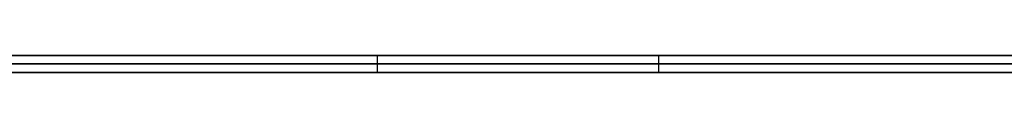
# Model space of a CAD drawing. Extents: x -3.09 to 3.09, y -0.36 to 1.94.
# Tile 133 of 168: x -0.306835 to -0.283808, y 1.8416 to 1.842. Entities that reach past the tile are written whole.
import ezdxf

# ---------------------------------------------------------------- set-up
doc = ezdxf.new("R2010")
doc.units = 0
doc.layers.get('0').update_dxf_attribs({"linetype": 'CONTINUOUS'})

# ---------------------------------------------------------------- blocks, each defined once
blk = doc.blocks.new('*U1')
at = {"extrusion": (0, 1, 0)}
for p, q in [((-3.01875, 1.842, 0.83), (3.01875, 1.842, 0.83)), ((3.01875, 1.842, -0.83), (-3.01875, 1.842, -0.83)), ((-2.92375, 1.842, -0.815), (2.92375, 1.842, -0.815)), ((2.92375, 1.842, 0.815), (-2.92375, 1.842, 0.815)), ((2.92375, 1.842, -0.7525), (-2.92375, 1.842, -0.7525)), ((-2.92375, 1.842, 0.7525), (2.92375, 1.842, 0.7525)), ((-2.45875, 1.842, -0.25), (-0.01875, 1.842, -0.25)), ((-0.01875, 1.842, 0.25), (-2.45875, 1.842, 0.25)), ((-0.298478, 1.842, -0.484704), (-0.33568, 1.842, -0.484704)), ((-2.45875, 1.8418, 0.25), (-0.01875, 1.8418, 0.25)), ((-0.01875, 1.8418, -0.25), (-2.45875, 1.8418, -0.25)), ((2.92375, 1.8416, -0.815), (-2.92375, 1.8416, -0.815)), ((-2.92375, 1.8416, 0.815), (2.92375, 1.8416, 0.815)), ((2.92375, 1.8416, -0.7525), (-2.92375, 1.8416, -0.7525)), ((-2.92375, 1.8416, 0.7525), (2.92375, 1.8416, 0.7525)), ((-0.33568, 1.8416, -0.484704), (-0.298478, 1.8416, -0.484704))]:
    blk.add_line(p, q, dxfattribs=at)
at = {"extrusion": (0, 0, -1)}
for p, q in [((-3.01875, 1.842, 0.83), (3.01875, 1.842, 0.83)), ((2.92375, 1.842, -0.7525), (-2.92375, 1.842, -0.7525)), ((2.92375, 1.842, 0.815), (-2.92375, 1.842, 0.815)), ((-0.01875, 1.842, 0.25), (-2.45875, 1.842, 0.25)), ((-0.298478, 1.842, -0.484704), (-0.33568, 1.842, -0.484704)), ((-0.298478, 1.842, -0.484704), (-0.298478, 1.8416, -0.484704)), ((-2.45875, 1.8418, 0.25), (-0.01875, 1.8418, 0.25)), ((2.92375, 1.8416, -0.7525), (-2.92375, 1.8416, -0.7525)), ((-2.92375, 1.8416, 0.815), (2.92375, 1.8416, 0.815)), ((-0.33568, 1.8416, -0.484704), (-0.298478, 1.8416, -0.484704))]:
    blk.add_line(p, q, dxfattribs=at)
for p, q in [((3.01875, 1.842, -0.83), (-3.01875, 1.842, -0.83)), ((-2.92375, 1.842, 0.7525), (2.92375, 1.842, 0.7525)), ((-2.92375, 1.842, -0.815), (2.92375, 1.842, -0.815)), ((-2.45875, 1.842, -0.25), (-0.01875, 1.842, -0.25)), ((-0.298478, 1.842, -0.484704), (-0.298478, 1.8416, -0.484704)), ((-0.291895, 1.842, -0.407544), (-0.291895, 1.8416, -0.407544)), ((-0.291895, 1.842, -0.407544), (-0.291895, 1.8416, -0.407544)), ((-0.01875, 1.8418, -0.25), (-2.45875, 1.8418, -0.25)), ((-2.92375, 1.8416, 0.7525), (2.92375, 1.8416, 0.7525)), ((2.92375, 1.8416, -0.815), (-2.92375, 1.8416, -0.815))]:
    blk.add_line(p, q)
for points in [[(-0.306968, 1.842, -0.515701), (-0.306714, 1.842, -0.515277), (-0.306464, 1.842, -0.514849), (-0.306217, 1.842, -0.514419), (-0.305975, 1.842, -0.513986), (-0.305736, 1.842, -0.51355), (-0.305501, 1.842, -0.513112), (-0.30527, 1.842, -0.512671), (-0.305043, 1.842, -0.512227), (-0.30482, 1.842, -0.51178), (-0.3046, 1.842, -0.51133), (-0.304384, 1.842, -0.510878), (-0.304173, 1.842, -0.510423), (-0.303965, 1.842, -0.509965), (-0.30376, 1.842, -0.509504), (-0.30356, 1.842, -0.50904), (-0.303363, 1.842, -0.508574), (-0.303171, 1.842, -0.508105), (-0.302982, 1.842, -0.507633), (-0.302797, 1.842, -0.507158), (-0.302615, 1.842, -0.506681), (-0.302438, 1.842, -0.5062), (-0.302264, 1.842, -0.505717), (-0.302094, 1.842, -0.505231), (-0.301928, 1.842, -0.504743), (-0.301766, 1.842, -0.504251), (-0.301608, 1.842, -0.503757), (-0.301453, 1.842, -0.50326), (-0.301303, 1.842, -0.50276), (-0.301156, 1.842, -0.502258), (-0.301013, 1.842, -0.501752), (-0.300874, 1.842, -0.501244), (-0.300738, 1.842, -0.500733), (-0.300607, 1.842, -0.500219), (-0.300479, 1.842, -0.499703), (-0.300355, 1.842, -0.499184), (-0.300235, 1.842, -0.498662), (-0.300119, 1.842, -0.498137), (-0.300007, 1.842, -0.497609), (-0.299898, 1.842, -0.497079), (-0.299793, 1.842, -0.496545), (-0.299693, 1.842, -0.496009), (-0.299595, 1.842, -0.495471), (-0.299502, 1.842, -0.494929), (-0.299413, 1.842, -0.494385), (-0.299327, 1.842, -0.493837), (-0.299245, 1.842, -0.493287), (-0.299168, 1.842, -0.492735), (-0.299093, 1.842, -0.492179), (-0.299023, 1.842, -0.491621), (-0.298957, 1.842, -0.49106), (-0.298894, 1.842, -0.490496), (-0.298835, 1.842, -0.489929), (-0.29878, 1.842, -0.48936), (-0.298729, 1.842, -0.488788), (-0.298682, 1.842, -0.488213), (-0.298638, 1.842, -0.487635), (-0.298599, 1.842, -0.487054), (-0.298563, 1.842, -0.486471), (-0.298531, 1.842, -0.485885), (-0.298503, 1.842, -0.485296), (-0.298478, 1.842, -0.484704)], [(-0.306968, 1.842, -0.515701), (-0.306714, 1.842, -0.515277), (-0.306464, 1.842, -0.514849), (-0.306217, 1.842, -0.514419), (-0.305975, 1.842, -0.513986), (-0.305736, 1.842, -0.51355), (-0.305501, 1.842, -0.513112), (-0.30527, 1.842, -0.512671), (-0.305043, 1.842, -0.512227), (-0.30482, 1.842, -0.51178), (-0.3046, 1.842, -0.51133), (-0.304384, 1.842, -0.510878), (-0.304173, 1.842, -0.510423), (-0.303965, 1.842, -0.509965), (-0.30376, 1.842, -0.509504), (-0.30356, 1.842, -0.50904), (-0.303363, 1.842, -0.508574), (-0.303171, 1.842, -0.508105), (-0.302982, 1.842, -0.507633), (-0.302797, 1.842, -0.507158), (-0.302615, 1.842, -0.506681), (-0.302438, 1.842, -0.5062), (-0.302264, 1.842, -0.505717), (-0.302094, 1.842, -0.505231), (-0.301928, 1.842, -0.504743), (-0.301766, 1.842, -0.504251), (-0.301608, 1.842, -0.503757), (-0.301453, 1.842, -0.50326), (-0.301303, 1.842, -0.50276), (-0.301156, 1.842, -0.502258), (-0.301013, 1.842, -0.501752), (-0.300874, 1.842, -0.501244), (-0.300738, 1.842, -0.500733), (-0.300607, 1.842, -0.500219), (-0.300479, 1.842, -0.499703), (-0.300355, 1.842, -0.499184), (-0.300235, 1.842, -0.498662), (-0.300119, 1.842, -0.498137), (-0.300007, 1.842, -0.497609), (-0.299898, 1.842, -0.497079), (-0.299793, 1.842, -0.496545), (-0.299693, 1.842, -0.496009), (-0.299595, 1.842, -0.495471), (-0.299502, 1.842, -0.494929), (-0.299413, 1.842, -0.494385), (-0.299327, 1.842, -0.493837), (-0.299245, 1.842, -0.493287), (-0.299168, 1.842, -0.492735), (-0.299093, 1.842, -0.492179), (-0.299023, 1.842, -0.491621), (-0.298957, 1.842, -0.49106), (-0.298894, 1.842, -0.490496), (-0.298835, 1.842, -0.489929), (-0.29878, 1.842, -0.48936), (-0.298729, 1.842, -0.488788), (-0.298682, 1.842, -0.488213), (-0.298638, 1.842, -0.487635), (-0.298599, 1.842, -0.487054), (-0.298563, 1.842, -0.486471), (-0.298531, 1.842, -0.485885), (-0.298503, 1.842, -0.485296), (-0.298478, 1.842, -0.484704)], [(-0.291895, 1.842, -0.407544), (-0.291897, 1.842, -0.40693), (-0.291904, 1.842, -0.406319), (-0.291915, 1.842, -0.405711), (-0.29193, 1.842, -0.405105), (-0.291949, 1.842, -0.404503), (-0.291973, 1.842, -0.403903), (-0.292001, 1.842, -0.403306), (-0.292034, 1.842, -0.402712), (-0.292071, 1.842, -0.402122), (-0.292112, 1.842, -0.401534), (-0.292157, 1.842, -0.400948), (-0.292207, 1.842, -0.400366), (-0.292261, 1.842, -0.399787), (-0.29232, 1.842, -0.399211), (-0.292382, 1.842, -0.398637), (-0.29245, 1.842, -0.398067), (-0.292521, 1.842, -0.397499), (-0.292597, 1.842, -0.396934), (-0.292677, 1.842, -0.396372), (-0.292761, 1.842, -0.395813), (-0.29285, 1.842, -0.395257), (-0.292943, 1.842, -0.394704), (-0.293041, 1.842, -0.394154), (-0.293142, 1.842, -0.393607), (-0.293249, 1.842, -0.393062), (-0.293359, 1.842, -0.392521), (-0.293474, 1.842, -0.391982), (-0.293593, 1.842, -0.391446), (-0.293716, 1.842, -0.390913), (-0.293844, 1.842, -0.390384), (-0.293976, 1.842, -0.389856), (-0.294113, 1.842, -0.389332), (-0.294253, 1.842, -0.388811), (-0.294398, 1.842, -0.388293), (-0.294548, 1.842, -0.387777), (-0.294702, 1.842, -0.387265), (-0.29486, 1.842, -0.386755), (-0.295022, 1.842, -0.386249), (-0.295189, 1.842, -0.385745), (-0.29536, 1.842, -0.385244), (-0.295535, 1.842, -0.384746), (-0.295715, 1.842, -0.384251), (-0.295899, 1.842, -0.383759), (-0.296087, 1.842, -0.38327), (-0.29628, 1.842, -0.382783), (-0.296477, 1.842, -0.3823), (-0.296679, 1.842, -0.381819), (-0.296884, 1.842, -0.381342), (-0.297094, 1.842, -0.380867), (-0.297309, 1.842, -0.380395), (-0.297527, 1.842, -0.379926), (-0.29775, 1.842, -0.37946), (-0.297978, 1.842, -0.378997), (-0.29821, 1.842, -0.378537), (-0.298446, 1.842, -0.378079), (-0.298686, 1.842, -0.377625), (-0.298931, 1.842, -0.377174), (-0.29918, 1.842, -0.376725), (-0.299433, 1.842, -0.376279), (-0.299691, 1.842, -0.375836), (-0.299953, 1.842, -0.375397), (-0.300219, 1.842, -0.37496), (-0.30049, 1.842, -0.374525), (-0.300765, 1.842, -0.374094), (-0.301044, 1.842, -0.373666), (-0.301328, 1.842, -0.373241), (-0.301616, 1.842, -0.372818), (-0.301908, 1.842, -0.372399), (-0.302205, 1.842, -0.371982), (-0.302506, 1.842, -0.371568), (-0.302811, 1.842, -0.371157), (-0.303121, 1.842, -0.370749), (-0.303435, 1.842, -0.370344), (-0.303753, 1.842, -0.369942), (-0.304076, 1.842, -0.369543), (-0.304403, 1.842, -0.369147), (-0.304734, 1.842, -0.368753), (-0.30507, 1.842, -0.368363), (-0.30541, 1.842, -0.367975), (-0.305754, 1.842, -0.36759), (-0.306103, 1.842, -0.367209), (-0.306455, 1.842, -0.36683), (-0.306813, 1.842, -0.366454), (-0.307174, 1.842, -0.366081)], [(-0.291895, 1.842, -0.407544), (-0.291897, 1.842, -0.40693), (-0.291904, 1.842, -0.406319), (-0.291915, 1.842, -0.405711), (-0.29193, 1.842, -0.405105), (-0.291949, 1.842, -0.404503), (-0.291973, 1.842, -0.403903), (-0.292001, 1.842, -0.403306), (-0.292034, 1.842, -0.402712), (-0.292071, 1.842, -0.402122), (-0.292112, 1.842, -0.401534), (-0.292157, 1.842, -0.400948), (-0.292207, 1.842, -0.400366), (-0.292261, 1.842, -0.399787), (-0.29232, 1.842, -0.399211), (-0.292382, 1.842, -0.398637), (-0.29245, 1.842, -0.398067), (-0.292521, 1.842, -0.397499), (-0.292597, 1.842, -0.396934), (-0.292677, 1.842, -0.396372), (-0.292761, 1.842, -0.395813), (-0.29285, 1.842, -0.395257), (-0.292943, 1.842, -0.394704), (-0.293041, 1.842, -0.394154), (-0.293142, 1.842, -0.393607), (-0.293249, 1.842, -0.393062), (-0.293359, 1.842, -0.392521), (-0.293474, 1.842, -0.391982), (-0.293593, 1.842, -0.391446), (-0.293716, 1.842, -0.390913), (-0.293844, 1.842, -0.390384), (-0.293976, 1.842, -0.389856), (-0.294113, 1.842, -0.389332), (-0.294253, 1.842, -0.388811), (-0.294398, 1.842, -0.388293), (-0.294548, 1.842, -0.387777), (-0.294702, 1.842, -0.387265), (-0.29486, 1.842, -0.386755), (-0.295022, 1.842, -0.386249), (-0.295189, 1.842, -0.385745), (-0.29536, 1.842, -0.385244), (-0.295535, 1.842, -0.384746), (-0.295715, 1.842, -0.384251), (-0.295899, 1.842, -0.383759), (-0.296087, 1.842, -0.38327), (-0.29628, 1.842, -0.382783), (-0.296477, 1.842, -0.3823), (-0.296679, 1.842, -0.381819), (-0.296884, 1.842, -0.381342), (-0.297094, 1.842, -0.380867), (-0.297309, 1.842, -0.380395), (-0.297527, 1.842, -0.379926), (-0.29775, 1.842, -0.37946), (-0.297978, 1.842, -0.378997), (-0.29821, 1.842, -0.378537), (-0.298446, 1.842, -0.378079), (-0.298686, 1.842, -0.377625), (-0.298931, 1.842, -0.377174), (-0.29918, 1.842, -0.376725), (-0.299433, 1.842, -0.376279), (-0.299691, 1.842, -0.375836), (-0.299953, 1.842, -0.375397), (-0.300219, 1.842, -0.37496), (-0.30049, 1.842, -0.374525), (-0.300765, 1.842, -0.374094), (-0.301044, 1.842, -0.373666), (-0.301328, 1.842, -0.373241), (-0.301616, 1.842, -0.372818), (-0.301908, 1.842, -0.372399), (-0.302205, 1.842, -0.371982), (-0.302506, 1.842, -0.371568), (-0.302811, 1.842, -0.371157), (-0.303121, 1.842, -0.370749), (-0.303435, 1.842, -0.370344), (-0.303753, 1.842, -0.369942), (-0.304076, 1.842, -0.369543), (-0.304403, 1.842, -0.369147), (-0.304734, 1.842, -0.368753), (-0.30507, 1.842, -0.368363), (-0.30541, 1.842, -0.367975), (-0.305754, 1.842, -0.36759), (-0.306103, 1.842, -0.367209), (-0.306455, 1.842, -0.36683), (-0.306813, 1.842, -0.366454), (-0.307174, 1.842, -0.366081)], [(-0.307019, 1.842, -0.444221), (-0.306824, 1.842, -0.444054), (-0.306631, 1.842, -0.443886), (-0.306439, 1.842, -0.443717), (-0.306248, 1.842, -0.443547), (-0.306059, 1.842, -0.443376), (-0.30587, 1.842, -0.443205), (-0.305683, 1.842, -0.443032), (-0.305498, 1.842, -0.442859), (-0.305313, 1.842, -0.442685), (-0.30513, 1.842, -0.44251), (-0.304948, 1.842, -0.442334), (-0.304767, 1.842, -0.442157), (-0.304588, 1.842, -0.441979), (-0.30441, 1.842, -0.4418), (-0.304233, 1.842, -0.441621), (-0.304057, 1.842, -0.44144), (-0.303883, 1.842, -0.441259), (-0.30371, 1.842, -0.441076), (-0.303538, 1.842, -0.440893), (-0.303368, 1.842, -0.440709), (-0.303198, 1.842, -0.440524), (-0.30303, 1.842, -0.440339), (-0.302863, 1.842, -0.440152), (-0.302698, 1.842, -0.439964), (-0.302533, 1.842, -0.439776), (-0.30237, 1.842, -0.439586), (-0.302209, 1.842, -0.439396), (-0.302048, 1.842, -0.439205), (-0.301889, 1.842, -0.439013), (-0.301731, 1.842, -0.43882), (-0.301574, 1.842, -0.438626), (-0.301419, 1.842, -0.438431), (-0.301264, 1.842, -0.438236), (-0.301111, 1.842, -0.438039), (-0.30096, 1.842, -0.437842), (-0.300809, 1.842, -0.437644), (-0.30066, 1.842, -0.437445), (-0.300512, 1.842, -0.437245), (-0.300366, 1.842, -0.437044), (-0.30022, 1.842, -0.436842), (-0.300076, 1.842, -0.436639), (-0.299933, 1.842, -0.436435), (-0.299791, 1.842, -0.436231), (-0.299651, 1.842, -0.436026), (-0.299512, 1.842, -0.435819), (-0.299374, 1.842, -0.435612), (-0.299237, 1.842, -0.435404), (-0.299102, 1.842, -0.435195), (-0.298968, 1.842, -0.434985), (-0.298835, 1.842, -0.434775), (-0.298704, 1.842, -0.434563), (-0.298573, 1.842, -0.43435), (-0.298444, 1.842, -0.434137), (-0.298317, 1.842, -0.433923), (-0.29819, 1.842, -0.433708), (-0.298065, 1.842, -0.433491), (-0.297941, 1.842, -0.433275), (-0.297818, 1.842, -0.433057), (-0.297697, 1.842, -0.432838), (-0.297576, 1.842, -0.432618), (-0.297457, 1.842, -0.432398), (-0.29734, 1.842, -0.432176), (-0.297223, 1.842, -0.431954), (-0.297108, 1.842, -0.431731), (-0.296994, 1.842, -0.431506), (-0.296881, 1.842, -0.431281), (-0.29677, 1.842, -0.431055), (-0.29666, 1.842, -0.430828), (-0.296551, 1.842, -0.4306), (-0.296443, 1.842, -0.430371), (-0.296337, 1.842, -0.430142), (-0.296232, 1.842, -0.429911), (-0.296128, 1.842, -0.429679), (-0.296025, 1.842, -0.429447), (-0.295924, 1.842, -0.429213), (-0.295824, 1.842, -0.428979), (-0.295725, 1.842, -0.428743), (-0.295627, 1.842, -0.428507), (-0.295531, 1.842, -0.42827), (-0.295436, 1.842, -0.428032), (-0.295342, 1.842, -0.427793), (-0.29525, 1.842, -0.427553), (-0.295158, 1.842, -0.427312), (-0.295068, 1.842, -0.42707), (-0.29498, 1.842, -0.426828), (-0.294892, 1.842, -0.426584), (-0.294806, 1.842, -0.42634), (-0.294721, 1.842, -0.426094), (-0.294637, 1.842, -0.425848), (-0.294555, 1.842, -0.4256), (-0.294474, 1.842, -0.425352), (-0.294394, 1.842, -0.425103), (-0.294315, 1.842, -0.424853), (-0.294237, 1.842, -0.424602), (-0.294161, 1.842, -0.42435), (-0.294086, 1.842, -0.424097), (-0.294013, 1.842, -0.423843), (-0.29394, 1.842, -0.423589), (-0.293869, 1.842, -0.423333), (-0.293799, 1.842, -0.423076), (-0.293731, 1.842, -0.422819), (-0.293663, 1.842, -0.422561), (-0.293597, 1.842, -0.422301), (-0.293532, 1.842, -0.422041), (-0.293469, 1.842, -0.42178), (-0.293407, 1.842, -0.421518), (-0.293346, 1.842, -0.421255), (-0.293286, 1.842, -0.420991), (-0.293227, 1.842, -0.420726), (-0.29317, 1.842, -0.42046), (-0.293114, 1.842, -0.420193), (-0.293059, 1.842, -0.419926), (-0.293006, 1.842, -0.419657), (-0.292953, 1.842, -0.419388), (-0.292902, 1.842, -0.419117), (-0.292853, 1.842, -0.418846), (-0.292804, 1.842, -0.418574), (-0.292757, 1.842, -0.418301), (-0.292711, 1.842, -0.418026), (-0.292666, 1.842, -0.417751), (-0.292623, 1.842, -0.417476), (-0.292581, 1.842, -0.417199), (-0.29254, 1.842, -0.416921), (-0.2925, 1.842, -0.416642), (-0.292462, 1.842, -0.416363), (-0.292425, 1.842, -0.416082), (-0.292389, 1.842, -0.4158), (-0.292354, 1.842, -0.415518), (-0.292321, 1.842, -0.415235), (-0.292289, 1.842, -0.414951), (-0.292258, 1.842, -0.414665), (-0.292228, 1.842, -0.414379), (-0.2922, 1.842, -0.414092), (-0.292173, 1.842, -0.413804), (-0.292147, 1.842, -0.413515), (-0.292122, 1.842, -0.413226), (-0.292099, 1.842, -0.412935), (-0.292077, 1.842, -0.412643), (-0.292056, 1.842, -0.412351), (-0.292037, 1.842, -0.412057), (-0.292019, 1.842, -0.411763), (-0.292002, 1.842, -0.411468), (-0.291986, 1.842, -0.411171), (-0.291971, 1.842, -0.410874), (-0.291958, 1.842, -0.410576), (-0.291946, 1.842, -0.410277), (-0.291935, 1.842, -0.409977), (-0.291926, 1.842, -0.409676), (-0.291918, 1.842, -0.409374), (-0.291911, 1.842, -0.409072), (-0.291905, 1.842, -0.408768), (-0.291901, 1.842, -0.408463), (-0.291898, 1.842, -0.408158), (-0.291896, 1.842, -0.407852), (-0.291895, 1.842, -0.407544)], [(-0.307019, 1.842, -0.444221), (-0.306824, 1.842, -0.444054), (-0.306631, 1.842, -0.443886), (-0.306439, 1.842, -0.443717), (-0.306248, 1.842, -0.443547), (-0.306059, 1.842, -0.443376), (-0.30587, 1.842, -0.443205), (-0.305683, 1.842, -0.443032), (-0.305498, 1.842, -0.442859), (-0.305313, 1.842, -0.442685), (-0.30513, 1.842, -0.44251), (-0.304948, 1.842, -0.442334), (-0.304767, 1.842, -0.442157), (-0.304588, 1.842, -0.441979), (-0.30441, 1.842, -0.4418), (-0.304233, 1.842, -0.441621), (-0.304057, 1.842, -0.44144), (-0.303883, 1.842, -0.441259), (-0.30371, 1.842, -0.441076), (-0.303538, 1.842, -0.440893), (-0.303368, 1.842, -0.440709), (-0.303198, 1.842, -0.440524), (-0.30303, 1.842, -0.440339), (-0.302863, 1.842, -0.440152), (-0.302698, 1.842, -0.439964), (-0.302533, 1.842, -0.439776), (-0.30237, 1.842, -0.439586), (-0.302209, 1.842, -0.439396), (-0.302048, 1.842, -0.439205), (-0.301889, 1.842, -0.439013), (-0.301731, 1.842, -0.43882), (-0.301574, 1.842, -0.438626), (-0.301419, 1.842, -0.438431), (-0.301264, 1.842, -0.438236), (-0.301111, 1.842, -0.438039), (-0.30096, 1.842, -0.437842), (-0.300809, 1.842, -0.437644), (-0.30066, 1.842, -0.437445), (-0.300512, 1.842, -0.437245), (-0.300366, 1.842, -0.437044), (-0.30022, 1.842, -0.436842), (-0.300076, 1.842, -0.436639), (-0.299933, 1.842, -0.436435), (-0.299791, 1.842, -0.436231), (-0.299651, 1.842, -0.436026), (-0.299512, 1.842, -0.435819), (-0.299374, 1.842, -0.435612), (-0.299237, 1.842, -0.435404), (-0.299102, 1.842, -0.435195), (-0.298968, 1.842, -0.434985), (-0.298835, 1.842, -0.434775), (-0.298704, 1.842, -0.434563), (-0.298573, 1.842, -0.43435), (-0.298444, 1.842, -0.434137), (-0.298317, 1.842, -0.433923), (-0.29819, 1.842, -0.433708), (-0.298065, 1.842, -0.433491), (-0.297941, 1.842, -0.433275), (-0.297818, 1.842, -0.433057), (-0.297697, 1.842, -0.432838), (-0.297576, 1.842, -0.432618), (-0.297457, 1.842, -0.432398), (-0.29734, 1.842, -0.432176), (-0.297223, 1.842, -0.431954), (-0.297108, 1.842, -0.431731), (-0.296994, 1.842, -0.431506), (-0.296881, 1.842, -0.431281), (-0.29677, 1.842, -0.431055), (-0.29666, 1.842, -0.430828), (-0.296551, 1.842, -0.4306), (-0.296443, 1.842, -0.430371), (-0.296337, 1.842, -0.430142), (-0.296232, 1.842, -0.429911), (-0.296128, 1.842, -0.429679), (-0.296025, 1.842, -0.429447), (-0.295924, 1.842, -0.429213), (-0.295824, 1.842, -0.428979), (-0.295725, 1.842, -0.428743), (-0.295627, 1.842, -0.428507), (-0.295531, 1.842, -0.42827), (-0.295436, 1.842, -0.428032), (-0.295342, 1.842, -0.427793), (-0.29525, 1.842, -0.427553), (-0.295158, 1.842, -0.427312), (-0.295068, 1.842, -0.42707), (-0.29498, 1.842, -0.426828), (-0.294892, 1.842, -0.426584), (-0.294806, 1.842, -0.42634), (-0.294721, 1.842, -0.426094), (-0.294637, 1.842, -0.425848), (-0.294555, 1.842, -0.4256), (-0.294474, 1.842, -0.425352), (-0.294394, 1.842, -0.425103), (-0.294315, 1.842, -0.424853), (-0.294237, 1.842, -0.424602), (-0.294161, 1.842, -0.42435), (-0.294086, 1.842, -0.424097), (-0.294013, 1.842, -0.423843), (-0.29394, 1.842, -0.423589), (-0.293869, 1.842, -0.423333), (-0.293799, 1.842, -0.423076), (-0.293731, 1.842, -0.422819), (-0.293663, 1.842, -0.422561), (-0.293597, 1.842, -0.422301), (-0.293532, 1.842, -0.422041), (-0.293469, 1.842, -0.42178), (-0.293407, 1.842, -0.421518), (-0.293346, 1.842, -0.421255), (-0.293286, 1.842, -0.420991), (-0.293227, 1.842, -0.420726), (-0.29317, 1.842, -0.42046), (-0.293114, 1.842, -0.420193), (-0.293059, 1.842, -0.419926), (-0.293006, 1.842, -0.419657), (-0.292953, 1.842, -0.419388), (-0.292902, 1.842, -0.419117), (-0.292853, 1.842, -0.418846), (-0.292804, 1.842, -0.418574), (-0.292757, 1.842, -0.418301), (-0.292711, 1.842, -0.418026), (-0.292666, 1.842, -0.417751), (-0.292623, 1.842, -0.417476), (-0.292581, 1.842, -0.417199), (-0.29254, 1.842, -0.416921), (-0.2925, 1.842, -0.416642), (-0.292462, 1.842, -0.416363), (-0.292425, 1.842, -0.416082), (-0.292389, 1.842, -0.4158), (-0.292354, 1.842, -0.415518), (-0.292321, 1.842, -0.415235), (-0.292289, 1.842, -0.414951), (-0.292258, 1.842, -0.414665), (-0.292228, 1.842, -0.414379), (-0.2922, 1.842, -0.414092), (-0.292173, 1.842, -0.413804), (-0.292147, 1.842, -0.413515), (-0.292122, 1.842, -0.413226), (-0.292099, 1.842, -0.412935), (-0.292077, 1.842, -0.412643), (-0.292056, 1.842, -0.412351), (-0.292037, 1.842, -0.412057), (-0.292019, 1.842, -0.411763), (-0.292002, 1.842, -0.411468), (-0.291986, 1.842, -0.411171), (-0.291971, 1.842, -0.410874), (-0.291958, 1.842, -0.410576), (-0.291946, 1.842, -0.410277), (-0.291935, 1.842, -0.409977), (-0.291926, 1.842, -0.409676), (-0.291918, 1.842, -0.409374), (-0.291911, 1.842, -0.409072), (-0.291905, 1.842, -0.408768), (-0.291901, 1.842, -0.408463), (-0.291898, 1.842, -0.408158), (-0.291896, 1.842, -0.407852), (-0.291895, 1.842, -0.407544)], [(-0.298478, 1.8416, -0.484704), (-0.298516, 1.8416, -0.485593), (-0.298563, 1.8416, -0.486475), (-0.298618, 1.8416, -0.487352), (-0.298683, 1.8416, -0.488222), (-0.298755, 1.8416, -0.489085), (-0.298837, 1.8416, -0.489943), (-0.298927, 1.8416, -0.490794), (-0.299025, 1.8416, -0.491639), (-0.299133, 1.8416, -0.492477), (-0.299249, 1.8416, -0.493309), (-0.299373, 1.8416, -0.494135), (-0.299507, 1.8416, -0.494955), (-0.299649, 1.8416, -0.495768), (-0.299799, 1.8416, -0.496575), (-0.299958, 1.8416, -0.497375), (-0.300126, 1.8416, -0.49817), (-0.300303, 1.8416, -0.498958), (-0.300488, 1.8416, -0.49974), (-0.300682, 1.8416, -0.500515), (-0.300885, 1.8416, -0.501284), (-0.301096, 1.8416, -0.502047), (-0.301316, 1.8416, -0.502804), (-0.301544, 1.8416, -0.503554), (-0.301781, 1.8416, -0.504298), (-0.302027, 1.8416, -0.505035), (-0.302282, 1.8416, -0.505767), (-0.302545, 1.8416, -0.506492), (-0.302817, 1.8416, -0.507211), (-0.303097, 1.8416, -0.507923), (-0.303386, 1.8416, -0.508629), (-0.303684, 1.8416, -0.509329), (-0.303991, 1.8416, -0.510022), (-0.304306, 1.8416, -0.51071), (-0.304629, 1.8416, -0.511391), (-0.304962, 1.8416, -0.512065), (-0.305303, 1.8416, -0.512733), (-0.305653, 1.8416, -0.513395), (-0.306011, 1.8416, -0.514051), (-0.306378, 1.8416, -0.514701), (-0.306754, 1.8416, -0.515344), (-0.307138, 1.8416, -0.51598)], [(-0.298478, 1.8416, -0.484704), (-0.298516, 1.8416, -0.485593), (-0.298563, 1.8416, -0.486475), (-0.298618, 1.8416, -0.487352), (-0.298683, 1.8416, -0.488222), (-0.298755, 1.8416, -0.489085), (-0.298837, 1.8416, -0.489943), (-0.298927, 1.8416, -0.490794), (-0.299025, 1.8416, -0.491639), (-0.299133, 1.8416, -0.492477), (-0.299249, 1.8416, -0.493309), (-0.299373, 1.8416, -0.494135), (-0.299507, 1.8416, -0.494955), (-0.299649, 1.8416, -0.495768), (-0.299799, 1.8416, -0.496575), (-0.299958, 1.8416, -0.497375), (-0.300126, 1.8416, -0.49817), (-0.300303, 1.8416, -0.498958), (-0.300488, 1.8416, -0.49974), (-0.300682, 1.8416, -0.500515), (-0.300885, 1.8416, -0.501284), (-0.301096, 1.8416, -0.502047), (-0.301316, 1.8416, -0.502804), (-0.301544, 1.8416, -0.503554), (-0.301781, 1.8416, -0.504298), (-0.302027, 1.8416, -0.505035), (-0.302282, 1.8416, -0.505767), (-0.302545, 1.8416, -0.506492), (-0.302817, 1.8416, -0.507211), (-0.303097, 1.8416, -0.507923), (-0.303386, 1.8416, -0.508629), (-0.303684, 1.8416, -0.509329), (-0.303991, 1.8416, -0.510022), (-0.304306, 1.8416, -0.51071), (-0.304629, 1.8416, -0.511391), (-0.304962, 1.8416, -0.512065), (-0.305303, 1.8416, -0.512733), (-0.305653, 1.8416, -0.513395), (-0.306011, 1.8416, -0.514051), (-0.306378, 1.8416, -0.514701), (-0.306754, 1.8416, -0.515344), (-0.307138, 1.8416, -0.51598)], [(-0.307255, 1.8416, -0.365999), (-0.306711, 1.8416, -0.36656), (-0.306177, 1.8416, -0.367128), (-0.305653, 1.8416, -0.367702), (-0.305139, 1.8416, -0.368283), (-0.304634, 1.8416, -0.368871), (-0.30414, 1.8416, -0.369465), (-0.303655, 1.8416, -0.370065), (-0.30318, 1.8416, -0.370673), (-0.302714, 1.8416, -0.371286), (-0.302259, 1.8416, -0.371907), (-0.301813, 1.8416, -0.372534), (-0.301377, 1.8416, -0.373167), (-0.300951, 1.8416, -0.373807), (-0.300535, 1.8416, -0.374454), (-0.300128, 1.8416, -0.375107), (-0.299732, 1.8416, -0.375767), (-0.299345, 1.8416, -0.376433), (-0.298968, 1.8416, -0.377106), (-0.2986, 1.8416, -0.377786), (-0.298243, 1.8416, -0.378472), (-0.297895, 1.8416, -0.379164), (-0.297557, 1.8416, -0.379864), (-0.297229, 1.8416, -0.380569), (-0.296911, 1.8416, -0.381282), (-0.296602, 1.8416, -0.382001), (-0.296303, 1.8416, -0.382726), (-0.296014, 1.8416, -0.383458), (-0.295735, 1.8416, -0.384197), (-0.295466, 1.8416, -0.384942), (-0.295206, 1.8416, -0.385694), (-0.294956, 1.8416, -0.386452), (-0.294716, 1.8416, -0.387217), (-0.294486, 1.8416, -0.387988), (-0.294266, 1.8416, -0.388766), (-0.294055, 1.8416, -0.389551), (-0.293854, 1.8416, -0.390342), (-0.293663, 1.8416, -0.39114), (-0.293482, 1.8416, -0.391944), (-0.293311, 1.8416, -0.392755), (-0.293149, 1.8416, -0.393572), (-0.292997, 1.8416, -0.394396), (-0.292855, 1.8416, -0.395227), (-0.292723, 1.8416, -0.396064), (-0.2926, 1.8416, -0.396908), (-0.292488, 1.8416, -0.397758), (-0.292385, 1.8416, -0.398615), (-0.292292, 1.8416, -0.399478), (-0.292209, 1.8416, -0.400348), (-0.292135, 1.8416, -0.401225), (-0.292072, 1.8416, -0.402108), (-0.292018, 1.8416, -0.402997), (-0.291974, 1.8416, -0.403894), (-0.291939, 1.8416, -0.404796), (-0.291915, 1.8416, -0.405706), (-0.2919, 1.8416, -0.406622), (-0.291895, 1.8416, -0.407544)], [(-0.307255, 1.8416, -0.365999), (-0.306711, 1.8416, -0.36656), (-0.306177, 1.8416, -0.367128), (-0.305653, 1.8416, -0.367702), (-0.305139, 1.8416, -0.368283), (-0.304634, 1.8416, -0.368871), (-0.30414, 1.8416, -0.369465), (-0.303655, 1.8416, -0.370065), (-0.30318, 1.8416, -0.370673), (-0.302714, 1.8416, -0.371286), (-0.302259, 1.8416, -0.371907), (-0.301813, 1.8416, -0.372534), (-0.301377, 1.8416, -0.373167), (-0.300951, 1.8416, -0.373807), (-0.300535, 1.8416, -0.374454), (-0.300128, 1.8416, -0.375107), (-0.299732, 1.8416, -0.375767), (-0.299345, 1.8416, -0.376433), (-0.298968, 1.8416, -0.377106), (-0.2986, 1.8416, -0.377786), (-0.298243, 1.8416, -0.378472), (-0.297895, 1.8416, -0.379164), (-0.297557, 1.8416, -0.379864), (-0.297229, 1.8416, -0.380569), (-0.296911, 1.8416, -0.381282), (-0.296602, 1.8416, -0.382001), (-0.296303, 1.8416, -0.382726), (-0.296014, 1.8416, -0.383458), (-0.295735, 1.8416, -0.384197), (-0.295466, 1.8416, -0.384942), (-0.295206, 1.8416, -0.385694), (-0.294956, 1.8416, -0.386452), (-0.294716, 1.8416, -0.387217), (-0.294486, 1.8416, -0.387988), (-0.294266, 1.8416, -0.388766), (-0.294055, 1.8416, -0.389551), (-0.293854, 1.8416, -0.390342), (-0.293663, 1.8416, -0.39114), (-0.293482, 1.8416, -0.391944), (-0.293311, 1.8416, -0.392755), (-0.293149, 1.8416, -0.393572), (-0.292997, 1.8416, -0.394396), (-0.292855, 1.8416, -0.395227), (-0.292723, 1.8416, -0.396064), (-0.2926, 1.8416, -0.396908), (-0.292488, 1.8416, -0.397758), (-0.292385, 1.8416, -0.398615), (-0.292292, 1.8416, -0.399478), (-0.292209, 1.8416, -0.400348), (-0.292135, 1.8416, -0.401225), (-0.292072, 1.8416, -0.402108), (-0.292018, 1.8416, -0.402997), (-0.291974, 1.8416, -0.403894), (-0.291939, 1.8416, -0.404796), (-0.291915, 1.8416, -0.405706), (-0.2919, 1.8416, -0.406622), (-0.291895, 1.8416, -0.407544)], [(-0.291895, 1.8416, -0.407544), (-0.291897, 1.8416, -0.408006), (-0.291901, 1.8416, -0.408466), (-0.291908, 1.8416, -0.408924), (-0.291918, 1.8416, -0.409379), (-0.291931, 1.8416, -0.409833), (-0.291946, 1.8416, -0.410284), (-0.291965, 1.8416, -0.410733), (-0.291986, 1.8416, -0.411181), (-0.292011, 1.8416, -0.411626), (-0.292038, 1.8416, -0.412069), (-0.292067, 1.8416, -0.41251), (-0.2921, 1.8416, -0.412949), (-0.292136, 1.8416, -0.413385), (-0.292174, 1.8416, -0.41382), (-0.292216, 1.8416, -0.414253), (-0.29226, 1.8416, -0.414683), (-0.292307, 1.8416, -0.415112), (-0.292356, 1.8416, -0.415538), (-0.292409, 1.8416, -0.415962), (-0.292465, 1.8416, -0.416385), (-0.292523, 1.8416, -0.416805), (-0.292584, 1.8416, -0.417223), (-0.292648, 1.8416, -0.417639), (-0.292715, 1.8416, -0.418052), (-0.292785, 1.8416, -0.418464), (-0.292858, 1.8416, -0.418874), (-0.292933, 1.8416, -0.419281), (-0.293011, 1.8416, -0.419687), (-0.293093, 1.8416, -0.42009), (-0.293177, 1.8416, -0.420492), (-0.293263, 1.8416, -0.420891), (-0.293353, 1.8416, -0.421288), (-0.293446, 1.8416, -0.421683), (-0.293541, 1.8416, -0.422076), (-0.293639, 1.8416, -0.422467), (-0.29374, 1.8416, -0.422855), (-0.293844, 1.8416, -0.423242), (-0.293951, 1.8416, -0.423627), (-0.294061, 1.8416, -0.424009), (-0.294173, 1.8416, -0.42439), (-0.294289, 1.8416, -0.424768), (-0.294407, 1.8416, -0.425144), (-0.294528, 1.8416, -0.425518), (-0.294652, 1.8416, -0.42589), (-0.294778, 1.8416, -0.42626), (-0.294908, 1.8416, -0.426628), (-0.29504, 1.8416, -0.426994), (-0.295176, 1.8416, -0.427358), (-0.295314, 1.8416, -0.427719), (-0.295455, 1.8416, -0.428079), (-0.295598, 1.8416, -0.428436), (-0.295745, 1.8416, -0.428792), (-0.295895, 1.8416, -0.429145), (-0.296047, 1.8416, -0.429496), (-0.296202, 1.8416, -0.429845), (-0.29636, 1.8416, -0.430192), (-0.296521, 1.8416, -0.430537), (-0.296685, 1.8416, -0.43088), (-0.296851, 1.8416, -0.431221), (-0.297021, 1.8416, -0.431559), (-0.297193, 1.8416, -0.431896), (-0.297368, 1.8416, -0.43223), (-0.297546, 1.8416, -0.432563), (-0.297727, 1.8416, -0.432893), (-0.297911, 1.8416, -0.433221), (-0.298097, 1.8416, -0.433548), (-0.298287, 1.8416, -0.433872), (-0.298479, 1.8416, -0.434194), (-0.298674, 1.8416, -0.434514), (-0.298872, 1.8416, -0.434833), (-0.299072, 1.8416, -0.435149), (-0.299276, 1.8416, -0.435463), (-0.299483, 1.8416, -0.435775), (-0.299692, 1.8416, -0.436085), (-0.299904, 1.8416, -0.436394), (-0.300119, 1.8416, -0.4367), (-0.300337, 1.8416, -0.437004), (-0.300557, 1.8416, -0.437306), (-0.300781, 1.8416, -0.437606), (-0.301007, 1.8416, -0.437904), (-0.301237, 1.8416, -0.4382), (-0.301469, 1.8416, -0.438494), (-0.301704, 1.8416, -0.438786), (-0.301941, 1.8416, -0.439077), (-0.302182, 1.8416, -0.439365), (-0.302425, 1.8416, -0.439651), (-0.302672, 1.8416, -0.439935), (-0.302921, 1.8416, -0.440217), (-0.303173, 1.8416, -0.440497), (-0.303428, 1.8416, -0.440775), (-0.303686, 1.8416, -0.441051), (-0.303946, 1.8416, -0.441325), (-0.304209, 1.8416, -0.441596), (-0.304476, 1.8416, -0.441866), (-0.304745, 1.8416, -0.442134), (-0.305017, 1.8416, -0.4424), (-0.305292, 1.8416, -0.442664), (-0.305569, 1.8416, -0.442926), (-0.30585, 1.8416, -0.443186), (-0.306133, 1.8416, -0.443444), (-0.306419, 1.8416, -0.4437), (-0.306708, 1.8416, -0.443953), (-0.307, 1.8416, -0.444205)], [(-0.291895, 1.8416, -0.407544), (-0.291897, 1.8416, -0.408006), (-0.291901, 1.8416, -0.408466), (-0.291908, 1.8416, -0.408924), (-0.291918, 1.8416, -0.409379), (-0.291931, 1.8416, -0.409833), (-0.291946, 1.8416, -0.410284), (-0.291965, 1.8416, -0.410733), (-0.291986, 1.8416, -0.411181), (-0.292011, 1.8416, -0.411626), (-0.292038, 1.8416, -0.412069), (-0.292067, 1.8416, -0.41251), (-0.2921, 1.8416, -0.412949), (-0.292136, 1.8416, -0.413385), (-0.292174, 1.8416, -0.41382), (-0.292216, 1.8416, -0.414253), (-0.29226, 1.8416, -0.414683), (-0.292307, 1.8416, -0.415112), (-0.292356, 1.8416, -0.415538), (-0.292409, 1.8416, -0.415962), (-0.292465, 1.8416, -0.416385), (-0.292523, 1.8416, -0.416805), (-0.292584, 1.8416, -0.417223), (-0.292648, 1.8416, -0.417639), (-0.292715, 1.8416, -0.418052), (-0.292785, 1.8416, -0.418464), (-0.292858, 1.8416, -0.418874), (-0.292933, 1.8416, -0.419281), (-0.293011, 1.8416, -0.419687), (-0.293093, 1.8416, -0.42009), (-0.293177, 1.8416, -0.420492), (-0.293263, 1.8416, -0.420891), (-0.293353, 1.8416, -0.421288), (-0.293446, 1.8416, -0.421683), (-0.293541, 1.8416, -0.422076), (-0.293639, 1.8416, -0.422467), (-0.29374, 1.8416, -0.422855), (-0.293844, 1.8416, -0.423242), (-0.293951, 1.8416, -0.423627), (-0.294061, 1.8416, -0.424009), (-0.294173, 1.8416, -0.42439), (-0.294289, 1.8416, -0.424768), (-0.294407, 1.8416, -0.425144), (-0.294528, 1.8416, -0.425518), (-0.294652, 1.8416, -0.42589), (-0.294778, 1.8416, -0.42626), (-0.294908, 1.8416, -0.426628), (-0.29504, 1.8416, -0.426994), (-0.295176, 1.8416, -0.427358), (-0.295314, 1.8416, -0.427719), (-0.295455, 1.8416, -0.428079), (-0.295598, 1.8416, -0.428436), (-0.295745, 1.8416, -0.428792), (-0.295895, 1.8416, -0.429145), (-0.296047, 1.8416, -0.429496), (-0.296202, 1.8416, -0.429845), (-0.29636, 1.8416, -0.430192), (-0.296521, 1.8416, -0.430537), (-0.296685, 1.8416, -0.43088), (-0.296851, 1.8416, -0.431221), (-0.297021, 1.8416, -0.431559), (-0.297193, 1.8416, -0.431896), (-0.297368, 1.8416, -0.43223), (-0.297546, 1.8416, -0.432563), (-0.297727, 1.8416, -0.432893), (-0.297911, 1.8416, -0.433221), (-0.298097, 1.8416, -0.433548), (-0.298287, 1.8416, -0.433872), (-0.298479, 1.8416, -0.434194), (-0.298674, 1.8416, -0.434514), (-0.298872, 1.8416, -0.434833), (-0.299072, 1.8416, -0.435149), (-0.299276, 1.8416, -0.435463), (-0.299483, 1.8416, -0.435775), (-0.299692, 1.8416, -0.436085), (-0.299904, 1.8416, -0.436394), (-0.300119, 1.8416, -0.4367), (-0.300337, 1.8416, -0.437004), (-0.300557, 1.8416, -0.437306), (-0.300781, 1.8416, -0.437606), (-0.301007, 1.8416, -0.437904), (-0.301237, 1.8416, -0.4382), (-0.301469, 1.8416, -0.438494), (-0.301704, 1.8416, -0.438786), (-0.301941, 1.8416, -0.439077), (-0.302182, 1.8416, -0.439365), (-0.302425, 1.8416, -0.439651), (-0.302672, 1.8416, -0.439935), (-0.302921, 1.8416, -0.440217), (-0.303173, 1.8416, -0.440497), (-0.303428, 1.8416, -0.440775), (-0.303686, 1.8416, -0.441051), (-0.303946, 1.8416, -0.441325), (-0.304209, 1.8416, -0.441596), (-0.304476, 1.8416, -0.441866), (-0.304745, 1.8416, -0.442134), (-0.305017, 1.8416, -0.4424), (-0.305292, 1.8416, -0.442664), (-0.305569, 1.8416, -0.442926), (-0.30585, 1.8416, -0.443186), (-0.306133, 1.8416, -0.443444), (-0.306419, 1.8416, -0.4437), (-0.306708, 1.8416, -0.443953), (-0.307, 1.8416, -0.444205)]]:
    blk.add_polyline3d(points)

msp = doc.modelspace()

# ---------------------------------------------------------------- block references
msp.add_blockref('*U1', (0, 0))

doc.saveas('drawing.dxf')
